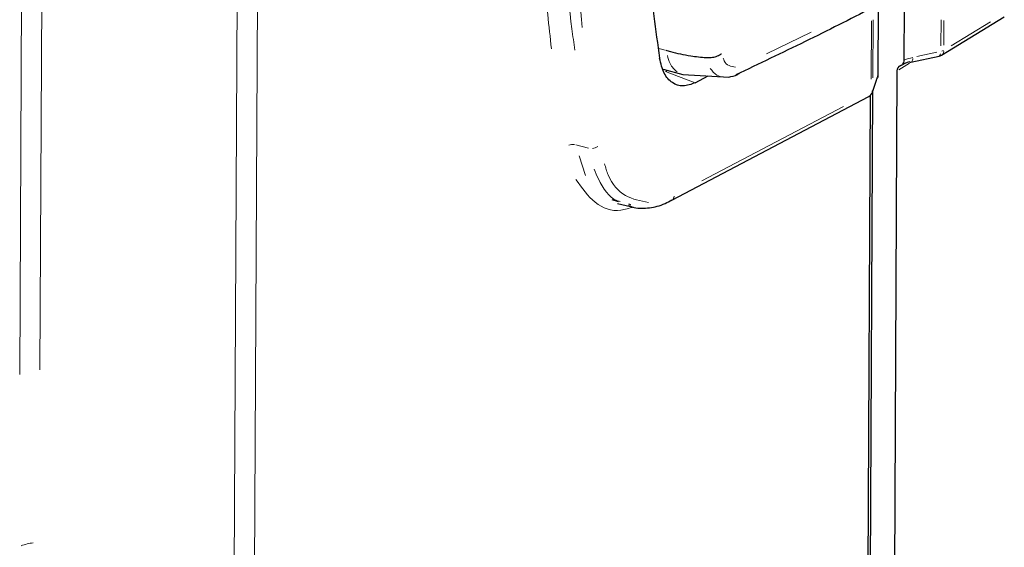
# Model space of a CAD drawing. Header units: millimetres. Extents: x 0 to 4205, y 0 to 2970.
# Tile 15 of 87: x 1591 to 1656, y 779 to 814. Entities that reach past the tile are written whole.
import ezdxf

# ---------------------------------------------------------------- set-up
doc = ezdxf.new("R2010")
doc.units = ezdxf.units.MM
doc.header["$LTSCALE"] = 5

msp = doc.modelspace()

# ---------------------------------------------------------------- linework, layer by layer
at = {"color": 8, "linetype": 'Continuous', "lineweight": 18}
for p, q in [((1607.623, 980.649), (1604.75, 423.461)), ((1603.425, 423.155), (1606.299, 980.343)), ((1591.119, 790.788), (1591.393, 843.895)), ((1592.717, 844.2), (1592.443, 791.094)), ((1647.203, 810.22), (1647.223, 814.077)), ((1647.322, 814.134), (1647.302, 810.309)), ((1651.791, 812.421), (1651.8, 814.135)), ((1651.993, 814.08), (1651.984, 812.468)), ((1652.47, 812.422), (1655.068, 814.008)), ((1640.312, 811.905), (1643.251, 813.328)), ((1633.207, 812.248), (1633.638, 812.138)), ((1650.215, 811.714), (1651.513, 811.995)), ((1649.726, 811.276), (1649.028, 810.849)), ((1633.778, 810.789), (1633.68, 810.738)), ((1647.323, 809.569), (1647.539, 810.214)), ((1647.562, 810.271), (1647.555, 810.203)), ((1647.296, 809.473), (1647.288, 809.405)), ((1636.054, 803.532), (1645.378, 808.438)), ((1627.97, 805.183), (1628.391, 803.882))]:
    msp.add_line(p, q, dxfattribs=at)
at = {"color": 7, "linetype": 'Continuous', "lineweight": 25}
for p, q in [((1647.669, 815.127), (1647.645, 810.486)), ((1649.378, 811.487), (1649.396, 814.995)), ((1651.826, 811.811), (1655.967, 814.339)), ((1636.338, 811.644), (1636.338, 811.644)), ((1649.82, 811.348), (1651.671, 811.749)), ((1633.489, 810.878), (1634.786, 810.545)), ((1648.896, 810.769), (1648.005, 637.923)), ((1634.801, 810.535), (1637.853, 810.36)), ((1635.617, 809.996), (1636.461, 810.44)), ((1647.276, 809.362), (1647.543, 810.161)), ((1646.423, 636.585), (1647.314, 809.476)), ((1634.068, 802.257), (1647.035, 809.078)), ((1646.272, 636.986), (1647.16, 809.172)), ((1630.113, 802.303), (1630.524, 802.176)), ((1634.079, 802.263), (1634.068, 802.257)), ((1630.491, 802.056), (1631.337, 801.838)), ((1631.37, 801.958), (1631.241, 801.998))]:
    msp.add_line(p, q, dxfattribs=at)
at = {"color": 8, "linetype": 'Continuous', "lineweight": 18, "flags": 128}
for points in [[(1633.661, 810.728), (1634.518, 810.407), (1635.617, 809.996)], [(1627.737, 805.904), (1628.156, 805.797), (1628.576, 805.69)]]:
    msp.add_lwpolyline(points, dxfattribs=at)
at = {"color": 8, "linetype": 'Continuous', "lineweight": 18}
for centre, radius, start, end in [((1651.594, 811.908), 0.181, 304.90996, 356.5945), ((1651.703, 812.621), 0.571, 284.47311, 296.80259), ((1651.643, 812.091), 0.335, 323.98613, 356.39553), ((1649.553, 811.59), 0.382, 328.27219, 0.56302), ((1647.167, 809.542), 0.141, 306.76389, 333.73918), ((1646.924, 809.316), 0.259, 305.14007, 341.46615), ((1627.551, 805.088), 0.84, 82.93233, 108.56753), ((1628.772, 806.466), 0.799, 275.14369, 301.64698), ((1633.89, 802.539), 0.338, 325.06774, 356.67754), ((1592.378, 776.581), 3.155, 96.82019, 111.70346)]:
    msp.add_arc(centre, radius, start, end, dxfattribs=at)
at = {"color": 7, "linetype": 'Continuous', "lineweight": 25}
for centre, radius, start, end in [((1649.802, 811.458), 0.111, 227.2561, 279.46762), ((1651.565, 812.238), 0.5, 282.21955, 301.41063), ((1646.802, 809.521), 0.5, 297.74733, 341.52593)]:
    msp.add_arc(centre, radius, start, end, dxfattribs=at)
for centre, major_axis, ratio, start_param, end_param in [((1649.772, 810.936), (1.363, 0.517), 0.294434, 1.492626, 1.964756), ((1649.304, 810.65), (-0.247, 0.435), 0.746198, 6.13416, 7.19792)]:
    msp.add_ellipse(centre, major_axis=major_axis, ratio=ratio, start_param=start_param, end_param=end_param, dxfattribs=at)
at = {"color": 8, "linetype": 'Continuous', "lineweight": 18}
for centre, major_axis, ratio, start_param, end_param in [((1649.996, 810.753), (1.774, 0.472), 0.484761, 1.474881, 1.795265), ((1647.551, 809.349), (0.178, 1.217), 0.15342, 0.388216, 0.7086)]:
    msp.add_ellipse(centre, major_axis=major_axis, ratio=ratio, start_param=start_param, end_param=end_param, dxfattribs=at)
at = {"color": 7, "linetype": 'Continuous', "lineweight": 25}
for points, knots in [([(1633.465, 850.871), (1633.158, 848.498), (1632.544, 843.752), (1632.043, 836.699), (1631.861, 829.733), (1632.038, 823.201), (1632.49, 817.134), (1633.004, 813.452), (1633.262, 811.606)], [0, 0, 0, 0, 0.171354, 0.342709, 0.518111, 0.693514, 0.846409, 1, 1, 1, 1]), ([(1649.05, 815.836), (1648.446, 815.526), (1646.428, 814.488), (1642.88, 812.692), (1639.812, 811.234), (1638.278, 810.505)], [0, 0, 0, 0, 0.175951, 0.587828, 1, 1, 1, 1]), ([(1633.667, 812.13), (1633.769, 812.101), (1634.294, 811.95), (1635.174, 811.763), (1635.996, 811.679), (1636.338, 811.644)], [0, 0, 0, 0, 0.124368, 0.636587, 1, 1, 1, 1]), ([(1636.338, 811.644), (1636.448, 811.643), (1636.667, 811.641), (1637.001, 811.72), (1637.213, 811.816), (1637.318, 811.882), (1637.339, 811.897), (1637.346, 811.902)], [0, 0, 0, 0, 0.305222, 0.610444, 0.915695, 0.970956, 1, 1, 1, 1]), ([(1635.617, 809.996), (1635.344, 809.892), (1634.798, 809.685), (1634.078, 809.936), (1633.514, 810.561), (1633.346, 811.257), (1633.262, 811.606)], [0, 0, 0, 0, 0.2497445, 0.4994941, 0.7491341, 1, 1, 1, 1]), ([(1649.108, 811.107), (1649.166, 811.135), (1649.266, 811.184), (1649.359, 811.324), (1649.372, 811.434), (1649.378, 811.487)], [0, 0, 0, 0, 0.407167, 0.713105, 1, 1, 1, 1]), ([(1637.807, 810.37), (1638.016, 810.406), (1638.235, 810.443), (1638.412, 810.535), (1638.421, 810.54)], [0, 0, 0, 0, 0.952245, 1, 1, 1, 1]), ([(1647.543, 810.161), (1647.551, 810.183), (1647.573, 810.245), (1647.581, 810.261), (1647.586, 810.27)], [0, 0, 0, 0, 0.367153, 1, 1, 1, 1]), ([(1647.645, 810.486), (1647.642, 810.446), (1647.636, 810.362), (1647.599, 810.298), (1647.58, 810.265)], [0, 0, 0, 0, 0.48104, 1, 1, 1, 1]), ([(1631.198, 801.918), (1631.326, 801.868), (1631.762, 801.697), (1632.596, 801.742), (1633.433, 801.921), (1633.919, 802.205), (1634.066, 802.291)], [0, 0, 0, 0, 0.145118, 0.496278, 0.847509, 1, 1, 1, 1])]:
    msp.add_open_spline(points, degree=3, knots=knots, dxfattribs=at)
at = {"color": 8, "linetype": 'Continuous', "lineweight": 18}
for points, knots in [([(1628.517, 845.06), (1628.332, 843.345), (1627.922, 839.547), (1627.58, 833.759), (1627.442, 827.714), (1627.549, 820.937), (1627.942, 816.343), (1628.173, 813.639)], [0, 0, 0, 0, 0.156699, 0.347053, 0.537406, 0.727759, 1, 1, 1, 1]), ([(1626.141, 812.224), (1625.974, 813.728), (1625.602, 817.089), (1625.313, 822.518), (1625.227, 828.444), (1625.394, 835.452), (1625.837, 840.573), (1626.102, 843.623)], [0, 0, 0, 0, 0.153354, 0.342613, 0.531871, 0.721129, 1, 1, 1, 1]), ([(1627.684, 812.132), (1627.617, 812.597), (1627.177, 815.667), (1626.895, 820.891), (1626.751, 827.668), (1626.88, 833.743), (1627.171, 837.877), (1627.316, 839.944)], [0, 0, 0, 0, 0.054489, 0.359725, 0.57315, 0.786575, 1, 1, 1, 1]), ([(1633.777, 811.795), (1633.827, 811.606), (1633.96, 811.109), (1634.249, 810.858), (1634.428, 810.702)], [0, 0, 0, 0, 0.379813, 1, 1, 1, 1]), ([(1637.452, 811.619), (1637.473, 811.554), (1637.548, 811.323), (1637.824, 811.082), (1638.11, 811.04), (1638.253, 811.019)], [0, 0, 0, 0, 0.1644668, 0.5799422, 1, 1, 1, 1]), ([(1637.501, 810.37), (1637.338, 810.393), (1636.972, 810.445), (1636.729, 810.764), (1636.594, 810.941)], [0, 0, 0, 0, 0.4454649, 1, 1, 1, 1]), ([(1638.363, 810.529), (1638.396, 810.536), (1638.491, 810.557), (1638.556, 810.636), (1638.599, 810.689)], [0, 0, 0, 0, 0.338349, 1, 1, 1, 1]), ([(1630.667, 802.175), (1630.592, 802.196), (1629.979, 802.363), (1629.417, 803.218), (1629.04, 804.094), (1628.946, 804.312)], [0, 0, 0, 0, 0.094198, 0.774452, 1, 1, 1, 1]), ([(1629.635, 804.663), (1629.708, 804.407), (1629.984, 803.447), (1630.964, 802.41), (1632.005, 802.212), (1632.526, 802.113)], [0, 0, 0, 0, 0.1534119, 0.5765793, 1, 1, 1, 1]), ([(1631.53, 801.824), (1631.256, 801.732), (1630.339, 801.425), (1628.937, 801.957), (1628.147, 803.069), (1627.752, 803.625)], [0, 0, 0, 0, 0.1761799, 0.5882131, 1, 1, 1, 1])]:
    msp.add_open_spline(points, degree=3, knots=knots, dxfattribs=at)

doc.saveas('drawing.dxf')
